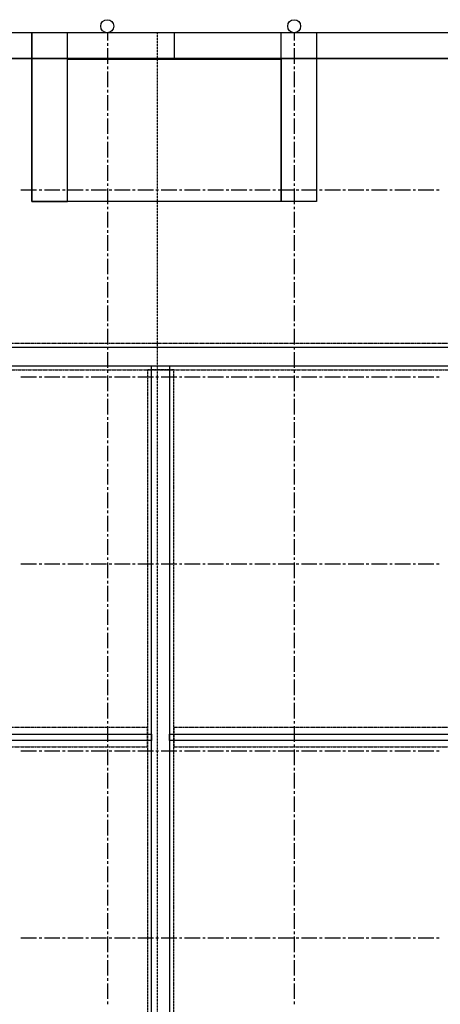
# Model space of a CAD drawing. Extents: x -66955 to 52345, y -20450 to 69550.
# Tile 104 of 132: x -30306 to -14106, y 31645 to 69550. Entities that reach past the tile are written whole.
import ezdxf

# ---------------------------------------------------------------- set-up
doc = ezdxf.new("R2010")
doc.units = 0
doc.header["$MEASUREMENT"] = 0
doc.linetypes.add('DASHED', pattern=[0.75, 0.5, -0.25])
doc.linetypes.add('HIDDEN', pattern=[0.375, 0.25, -0.125])
for name, color, linetype in [('-E2-', 7, 'CONTINUOUS'), ('STRAMIEN--E3-', 7, 'CONTINUOUS'), ('STRAMIEN--E7-', 7, 'CONTINUOUS'), ('VERD1--21-', 7, 'CONTINUOUS'), ('VERD1--32-', 7, 'CONTINUOUS'), ('VERD1--43-', 7, 'CONTINUOUS')]:
    doc.layers.add(name, color=color, linetype=linetype)

# ---------------------------------------------------------------- blocks, each defined once
blk = doc.blocks.new('*O0')
at = {"layer": '-E2-', "color": 7, "linetype": 'CONTINUOUS'}
for points in [[(42000, -89500), (42000, 0), (-76800, 0), (-76800, -89500)], [(-75800, -1000), (41000, -1000), (41000, -79500), (-75800, -79500), (-75800, -1000)], [(41000, -1000), (-75800, -1000), (-75800, -79500), (41000, -79500)]]:
    blk.add_lwpolyline(points, close=True, dxfattribs=at)
blk = doc.blocks.new('A0100S')
at = {"layer": '-E2-', "color": 7, "linetype": 'CONTINUOUS'}
blk.add_blockref('*O0', (-42000, 89500), dxfattribs=at)

msp = doc.modelspace()

# ---------------------------------------------------------------- linework, layer by layer
at = {"layer": 'STRAMIEN--E3-', "color": 251, "linetype": 'DASHED'}
msp.add_line((-25005, 69050), (-25005, -8377.17), dxfattribs=at)
at = {"layer": 'STRAMIEN--E7-', "color": 6, "linetype": 'CONTINUOUS'}
for p, q in [((-26930, 69050), (-26930, 68750)), ((-19730, 69050), (-19730, 68750)), ((-26930, 68650), (-26930, 68550)), ((-19730, 68650), (-19730, 68550)), ((-26930, 68450), (-26930, 68150)), ((-19730, 68450), (-19730, 68150)), ((-26930, 68150), (-26930, 67850)), ((-19730, 68150), (-19730, 67850)), ((-26930, 67750), (-26930, 67650)), ((-26930, 67550), (-26930, 67250)), ((-19730, 67750), (-19730, 67650)), ((-19730, 67550), (-19730, 67250)), ((-26930, 67250), (-26930, 66950)), ((-19730, 67250), (-19730, 66950)), ((-26930, 66850), (-26930, 66750)), ((-19730, 66850), (-19730, 66750)), ((-26930, 66650), (-26930, 66350)), ((-26930, 66350), (-26930, 66050)), ((-19730, 66650), (-19730, 66350)), ((-19730, 66350), (-19730, 66050)), ((-26930, 65950), (-26930, 65850)), ((-26930, 65750), (-26930, 65450)), ((-19730, 65950), (-19730, 65850)), ((-19730, 65750), (-19730, 65450)), ((-26930, 65450), (-26930, 65150)), ((-19730, 65450), (-19730, 65150)), ((-26930, 65050), (-26930, 64950)), ((-26930, 64850), (-26930, 64550)), ((-19730, 65050), (-19730, 64950)), ((-19730, 64850), (-19730, 64550)), ((-26930, 64550), (-26930, 64250)), ((-19730, 64550), (-19730, 64250)), ((-26930, 64150), (-26930, 64050)), ((-19730, 64150), (-19730, 64050)), ((-26930, 63950), (-26930, 63650)), ((-19730, 63950), (-19730, 63650)), ((-26930, 63650), (-26930, 63350)), ((-19730, 63650), (-19730, 63350)), ((-29956, 62985), (-30256, 62985)), ((-29656, 62985), (-29956, 62985)), ((-29456, 62985), (-29556, 62985)), ((-29056, 62985), (-29356, 62985)), ((-28756, 62985), (-29056, 62985)), ((-28556, 62985), (-28656, 62985)), ((-28156, 62985), (-28456, 62985)), ((-27856, 62985), (-28156, 62985)), ((-27656, 62985), (-27756, 62985)), ((-27256, 62985), (-27556, 62985)), ((-26956, 62985), (-27256, 62985)), ((-26930, 63250), (-26930, 63150)), ((-26930, 63050), (-26930, 62750)), ((-26756, 62985), (-26856, 62985)), ((-26356, 62985), (-26656, 62985)), ((-26056, 62985), (-26356, 62985)), ((-25856, 62985), (-25956, 62985)), ((-25456, 62985), (-25756, 62985)), ((-25156, 62985), (-25456, 62985)), ((-24956, 62985), (-25056, 62985)), ((-24556, 62985), (-24856, 62985)), ((-24256, 62985), (-24556, 62985)), ((-24056, 62985), (-24156, 62985)), ((-23656, 62985), (-23956, 62985)), ((-23356, 62985), (-23656, 62985)), ((-23156, 62985), (-23256, 62985)), ((-22756, 62985), (-23056, 62985)), ((-22456, 62985), (-22756, 62985)), ((-22256, 62985), (-22356, 62985)), ((-21856, 62985), (-22156, 62985)), ((-21556, 62985), (-21856, 62985)), ((-21356, 62985), (-21456, 62985)), ((-20956, 62985), (-21256, 62985)), ((-20656, 62985), (-20956, 62985)), ((-20456, 62985), (-20556, 62985)), ((-20056, 62985), (-20356, 62985)), ((-19756, 62985), (-20056, 62985)), ((-19730, 63250), (-19730, 63150)), ((-19730, 63050), (-19730, 62750)), ((-19556, 62985), (-19656, 62985)), ((-19156, 62985), (-19456, 62985)), ((-18856, 62985), (-19156, 62985)), ((-18656, 62985), (-18756, 62985)), ((-18256, 62985), (-18556, 62985)), ((-17956, 62985), (-18256, 62985)), ((-17756, 62985), (-17856, 62985)), ((-17356, 62985), (-17656, 62985)), ((-17056, 62985), (-17356, 62985)), ((-16856, 62985), (-16956, 62985)), ((-16456, 62985), (-16756, 62985)), ((-16156, 62985), (-16456, 62985)), ((-15956, 62985), (-16056, 62985)), ((-15556, 62985), (-15856, 62985)), ((-15256, 62985), (-15556, 62985)), ((-15056, 62985), (-15156, 62985)), ((-14656, 62985), (-14956, 62985)), ((-14356, 62985), (-14656, 62985)), ((-14156, 62985), (-14256, 62985)), ((-26930, 62750), (-26930, 62450)), ((-19730, 62750), (-19730, 62450)), ((-26930, 62350), (-26930, 62250)), ((-19730, 62350), (-19730, 62250)), ((-26930, 62150), (-26930, 61850)), ((-26930, 61850), (-26930, 61550)), ((-19730, 62150), (-19730, 61850)), ((-19730, 61850), (-19730, 61550)), ((-26930, 61450), (-26930, 61350)), ((-19730, 61450), (-19730, 61350)), ((-26930, 61250), (-26930, 60950)), ((-19730, 61250), (-19730, 60950)), ((-26930, 60950), (-26930, 60650)), ((-19730, 60950), (-19730, 60650)), ((-26930, 60550), (-26930, 60450)), ((-26930, 60350), (-26930, 60050)), ((-19730, 60550), (-19730, 60450)), ((-19730, 60350), (-19730, 60050)), ((-26930, 60050), (-26930, 59750)), ((-19730, 60050), (-19730, 59750)), ((-26930, 59650), (-26930, 59550)), ((-19730, 59650), (-19730, 59550)), ((-26930, 59450), (-26930, 59150)), ((-26930, 59150), (-26930, 58850)), ((-19730, 59450), (-19730, 59150)), ((-19730, 59150), (-19730, 58850)), ((-26930, 58750), (-26930, 58650)), ((-26930, 58550), (-26930, 58250)), ((-19730, 58750), (-19730, 58650)), ((-19730, 58550), (-19730, 58250)), ((-26930, 58250), (-26930, 57950)), ((-19730, 58250), (-19730, 57950)), ((-26930, 57850), (-26930, 57750)), ((-26930, 57650), (-26930, 57350)), ((-19730, 57850), (-19730, 57750)), ((-19730, 57650), (-19730, 57350)), ((-26930, 57350), (-26930, 57050)), ((-19730, 57350), (-19730, 57050)), ((-26930, 56950), (-26930, 56850)), ((-19730, 56950), (-19730, 56850)), ((-26930, 56750), (-26930, 56450)), ((-19730, 56750), (-19730, 56450)), ((-26930, 56450), (-26930, 56150)), ((-19730, 56450), (-19730, 56150)), ((-29956, 55785), (-30256, 55785)), ((-29656, 55785), (-29956, 55785)), ((-29456, 55785), (-29556, 55785)), ((-29056, 55785), (-29356, 55785)), ((-28756, 55785), (-29056, 55785)), ((-28556, 55785), (-28656, 55785)), ((-28156, 55785), (-28456, 55785)), ((-27856, 55785), (-28156, 55785)), ((-27656, 55785), (-27756, 55785)), ((-27256, 55785), (-27556, 55785)), ((-26956, 55785), (-27256, 55785)), ((-26930, 56050), (-26930, 55950)), ((-26930, 55850), (-26930, 55550)), ((-26756, 55785), (-26856, 55785)), ((-26356, 55785), (-26656, 55785)), ((-26056, 55785), (-26356, 55785)), ((-25856, 55785), (-25956, 55785)), ((-25456, 55785), (-25756, 55785)), ((-25156, 55785), (-25456, 55785)), ((-24956, 55785), (-25056, 55785)), ((-24556, 55785), (-24856, 55785)), ((-24256, 55785), (-24556, 55785)), ((-24056, 55785), (-24156, 55785)), ((-23656, 55785), (-23956, 55785)), ((-23356, 55785), (-23656, 55785)), ((-23156, 55785), (-23256, 55785)), ((-22756, 55785), (-23056, 55785)), ((-22456, 55785), (-22756, 55785)), ((-22256, 55785), (-22356, 55785)), ((-21856, 55785), (-22156, 55785)), ((-21556, 55785), (-21856, 55785)), ((-21356, 55785), (-21456, 55785)), ((-20956, 55785), (-21256, 55785)), ((-20656, 55785), (-20956, 55785)), ((-20456, 55785), (-20556, 55785)), ((-20056, 55785), (-20356, 55785)), ((-19756, 55785), (-20056, 55785)), ((-19730, 56050), (-19730, 55950)), ((-19730, 55850), (-19730, 55550)), ((-19556, 55785), (-19656, 55785)), ((-19156, 55785), (-19456, 55785)), ((-18856, 55785), (-19156, 55785)), ((-18656, 55785), (-18756, 55785)), ((-18256, 55785), (-18556, 55785)), ((-17956, 55785), (-18256, 55785)), ((-17756, 55785), (-17856, 55785)), ((-17356, 55785), (-17656, 55785)), ((-17056, 55785), (-17356, 55785)), ((-16856, 55785), (-16956, 55785)), ((-16456, 55785), (-16756, 55785)), ((-16156, 55785), (-16456, 55785)), ((-15956, 55785), (-16056, 55785)), ((-15556, 55785), (-15856, 55785)), ((-15256, 55785), (-15556, 55785)), ((-15056, 55785), (-15156, 55785)), ((-14656, 55785), (-14956, 55785)), ((-14356, 55785), (-14656, 55785)), ((-14156, 55785), (-14256, 55785)), ((-26930, 55550), (-26930, 55250)), ((-19730, 55550), (-19730, 55250)), ((-26930, 55150), (-26930, 55050)), ((-19730, 55150), (-19730, 55050)), ((-26930, 54950), (-26930, 54650)), ((-26930, 54650), (-26930, 54350)), ((-19730, 54950), (-19730, 54650)), ((-19730, 54650), (-19730, 54350)), ((-26930, 54250), (-26930, 54150)), ((-19730, 54250), (-19730, 54150)), ((-26930, 54050), (-26930, 53750)), ((-19730, 54050), (-19730, 53750)), ((-26930, 53750), (-26930, 53450)), ((-19730, 53750), (-19730, 53450)), ((-26930, 53350), (-26930, 53250)), ((-26930, 53150), (-26930, 52850)), ((-19730, 53350), (-19730, 53250)), ((-19730, 53150), (-19730, 52850)), ((-26930, 52850), (-26930, 52550)), ((-19730, 52850), (-19730, 52550)), ((-26930, 52450), (-26930, 52350)), ((-19730, 52450), (-19730, 52350)), ((-26930, 52250), (-26930, 51950)), ((-26930, 51950), (-26930, 51650)), ((-19730, 52250), (-19730, 51950)), ((-19730, 51950), (-19730, 51650)), ((-26930, 51550), (-26930, 51450)), ((-26930, 51350), (-26930, 51050)), ((-19730, 51550), (-19730, 51450)), ((-19730, 51350), (-19730, 51050)), ((-26930, 51050), (-26930, 50750)), ((-19730, 51050), (-19730, 50750)), ((-26930, 50650), (-26930, 50550)), ((-26930, 50450), (-26930, 50150)), ((-19730, 50650), (-19730, 50550)), ((-19730, 50450), (-19730, 50150)), ((-26930, 50150), (-26930, 49850)), ((-19730, 50150), (-19730, 49850)), ((-26930, 49750), (-26930, 49650)), ((-19730, 49750), (-19730, 49650)), ((-26930, 49550), (-26930, 49250)), ((-19730, 49550), (-19730, 49250)), ((-26930, 49250), (-26930, 48950)), ((-19730, 49250), (-19730, 48950)), ((-29956, 48585), (-30256, 48585)), ((-29656, 48585), (-29956, 48585)), ((-29456, 48585), (-29556, 48585)), ((-29056, 48585), (-29356, 48585)), ((-28756, 48585), (-29056, 48585)), ((-28556, 48585), (-28656, 48585)), ((-28156, 48585), (-28456, 48585)), ((-27856, 48585), (-28156, 48585)), ((-27656, 48585), (-27756, 48585)), ((-27256, 48585), (-27556, 48585)), ((-26956, 48585), (-27256, 48585)), ((-26930, 48850), (-26930, 48750)), ((-26930, 48650), (-26930, 48350)), ((-26756, 48585), (-26856, 48585)), ((-26356, 48585), (-26656, 48585)), ((-26056, 48585), (-26356, 48585)), ((-25856, 48585), (-25956, 48585)), ((-25456, 48585), (-25756, 48585)), ((-25156, 48585), (-25456, 48585)), ((-24956, 48585), (-25056, 48585)), ((-24556, 48585), (-24856, 48585)), ((-24256, 48585), (-24556, 48585)), ((-24056, 48585), (-24156, 48585)), ((-23656, 48585), (-23956, 48585)), ((-23356, 48585), (-23656, 48585)), ((-23156, 48585), (-23256, 48585)), ((-22756, 48585), (-23056, 48585)), ((-22456, 48585), (-22756, 48585)), ((-22256, 48585), (-22356, 48585)), ((-21856, 48585), (-22156, 48585)), ((-21556, 48585), (-21856, 48585)), ((-21356, 48585), (-21456, 48585)), ((-20956, 48585), (-21256, 48585)), ((-20656, 48585), (-20956, 48585)), ((-20456, 48585), (-20556, 48585)), ((-20056, 48585), (-20356, 48585)), ((-19756, 48585), (-20056, 48585)), ((-19730, 48850), (-19730, 48750)), ((-19730, 48650), (-19730, 48350)), ((-19556, 48585), (-19656, 48585)), ((-19156, 48585), (-19456, 48585)), ((-18856, 48585), (-19156, 48585)), ((-18656, 48585), (-18756, 48585)), ((-18256, 48585), (-18556, 48585)), ((-17956, 48585), (-18256, 48585)), ((-17756, 48585), (-17856, 48585)), ((-17356, 48585), (-17656, 48585)), ((-17056, 48585), (-17356, 48585)), ((-16856, 48585), (-16956, 48585)), ((-16456, 48585), (-16756, 48585)), ((-16156, 48585), (-16456, 48585)), ((-15956, 48585), (-16056, 48585)), ((-15556, 48585), (-15856, 48585)), ((-15256, 48585), (-15556, 48585)), ((-15056, 48585), (-15156, 48585)), ((-14656, 48585), (-14956, 48585)), ((-14356, 48585), (-14656, 48585)), ((-14156, 48585), (-14256, 48585)), ((-26930, 48350), (-26930, 48050)), ((-19730, 48350), (-19730, 48050)), ((-26930, 47950), (-26930, 47850)), ((-19730, 47950), (-19730, 47850)), ((-26930, 47750), (-26930, 47450)), ((-26930, 47450), (-26930, 47150)), ((-19730, 47750), (-19730, 47450)), ((-19730, 47450), (-19730, 47150)), ((-26930, 47050), (-26930, 46950)), ((-19730, 47050), (-19730, 46950)), ((-26930, 46850), (-26930, 46550)), ((-19730, 46850), (-19730, 46550)), ((-26930, 46550), (-26930, 46250)), ((-19730, 46550), (-19730, 46250)), ((-26930, 46150), (-26930, 46050)), ((-26930, 45950), (-26930, 45650)), ((-19730, 46150), (-19730, 46050)), ((-19730, 45950), (-19730, 45650)), ((-26930, 45650), (-26930, 45350)), ((-19730, 45650), (-19730, 45350)), ((-26930, 45250), (-26930, 45150)), ((-19730, 45250), (-19730, 45150)), ((-26930, 45050), (-26930, 44750)), ((-26930, 44750), (-26930, 44450)), ((-19730, 45050), (-19730, 44750)), ((-19730, 44750), (-19730, 44450)), ((-26930, 44350), (-26930, 44250)), ((-19730, 44350), (-19730, 44250)), ((-26930, 44150), (-26930, 43850)), ((-19730, 44150), (-19730, 43850)), ((-26930, 43850), (-26930, 43550)), ((-19730, 43850), (-19730, 43550)), ((-26930, 43450), (-26930, 43350)), ((-26930, 43250), (-26930, 42950)), ((-19730, 43450), (-19730, 43350)), ((-19730, 43250), (-19730, 42950)), ((-26930, 42950), (-26930, 42650)), ((-19730, 42950), (-19730, 42650)), ((-26930, 42550), (-26930, 42450)), ((-19730, 42550), (-19730, 42450)), ((-26930, 42350), (-26930, 42050)), ((-19730, 42350), (-19730, 42050)), ((-26930, 42050), (-26930, 41750)), ((-19730, 42050), (-19730, 41750)), ((-29956, 41385), (-30256, 41385)), ((-29656, 41385), (-29956, 41385)), ((-29456, 41385), (-29556, 41385)), ((-29056, 41385), (-29356, 41385)), ((-28756, 41385), (-29056, 41385)), ((-28556, 41385), (-28656, 41385)), ((-28156, 41385), (-28456, 41385)), ((-27856, 41385), (-28156, 41385)), ((-27656, 41385), (-27756, 41385)), ((-27256, 41385), (-27556, 41385)), ((-26956, 41385), (-27256, 41385)), ((-26930, 41650), (-26930, 41550)), ((-26930, 41450), (-26930, 41150)), ((-26756, 41385), (-26856, 41385)), ((-26356, 41385), (-26656, 41385)), ((-26056, 41385), (-26356, 41385)), ((-25856, 41385), (-25956, 41385)), ((-25456, 41385), (-25756, 41385)), ((-25156, 41385), (-25456, 41385)), ((-24956, 41385), (-25056, 41385)), ((-24556, 41385), (-24856, 41385)), ((-24256, 41385), (-24556, 41385)), ((-24056, 41385), (-24156, 41385)), ((-23656, 41385), (-23956, 41385)), ((-23356, 41385), (-23656, 41385)), ((-23156, 41385), (-23256, 41385)), ((-22756, 41385), (-23056, 41385)), ((-22456, 41385), (-22756, 41385)), ((-22256, 41385), (-22356, 41385)), ((-21856, 41385), (-22156, 41385)), ((-21556, 41385), (-21856, 41385)), ((-21356, 41385), (-21456, 41385)), ((-20956, 41385), (-21256, 41385)), ((-20656, 41385), (-20956, 41385)), ((-20456, 41385), (-20556, 41385)), ((-20056, 41385), (-20356, 41385)), ((-19756, 41385), (-20056, 41385)), ((-19730, 41650), (-19730, 41550)), ((-19730, 41450), (-19730, 41150)), ((-19556, 41385), (-19656, 41385)), ((-19156, 41385), (-19456, 41385)), ((-18856, 41385), (-19156, 41385)), ((-18656, 41385), (-18756, 41385)), ((-18256, 41385), (-18556, 41385)), ((-17956, 41385), (-18256, 41385)), ((-17756, 41385), (-17856, 41385)), ((-17356, 41385), (-17656, 41385)), ((-17056, 41385), (-17356, 41385)), ((-16856, 41385), (-16956, 41385)), ((-16456, 41385), (-16756, 41385)), ((-16156, 41385), (-16456, 41385)), ((-15956, 41385), (-16056, 41385)), ((-15556, 41385), (-15856, 41385)), ((-15256, 41385), (-15556, 41385)), ((-15056, 41385), (-15156, 41385)), ((-14656, 41385), (-14956, 41385)), ((-14356, 41385), (-14656, 41385)), ((-14156, 41385), (-14256, 41385)), ((-26930, 41150), (-26930, 40850)), ((-19730, 41150), (-19730, 40850)), ((-26930, 40750), (-26930, 40650)), ((-19730, 40750), (-19730, 40650)), ((-26930, 40550), (-26930, 40250)), ((-26930, 40250), (-26930, 39950)), ((-19730, 40550), (-19730, 40250)), ((-19730, 40250), (-19730, 39950)), ((-26930, 39850), (-26930, 39750)), ((-19730, 39850), (-19730, 39750)), ((-26930, 39650), (-26930, 39350)), ((-19730, 39650), (-19730, 39350)), ((-26930, 39350), (-26930, 39050)), ((-19730, 39350), (-19730, 39050)), ((-26930, 38950), (-26930, 38850)), ((-26930, 38750), (-26930, 38450)), ((-19730, 38950), (-19730, 38850)), ((-19730, 38750), (-19730, 38450)), ((-26930, 38450), (-26930, 38150)), ((-19730, 38450), (-19730, 38150)), ((-26930, 38050), (-26930, 37950)), ((-19730, 38050), (-19730, 37950)), ((-26930, 37850), (-26930, 37550)), ((-26930, 37550), (-26930, 37250)), ((-19730, 37850), (-19730, 37550)), ((-19730, 37550), (-19730, 37250)), ((-26930, 37150), (-26930, 37050)), ((-19730, 37150), (-19730, 37050)), ((-26930, 36950), (-26930, 36650)), ((-19730, 36950), (-19730, 36650)), ((-26930, 36650), (-26930, 36350)), ((-19730, 36650), (-19730, 36350)), ((-26930, 36250), (-26930, 36150)), ((-26930, 36050), (-26930, 35750)), ((-19730, 36250), (-19730, 36150)), ((-19730, 36050), (-19730, 35750)), ((-26930, 35750), (-26930, 35450)), ((-19730, 35750), (-19730, 35450)), ((-26930, 35350), (-26930, 35250)), ((-19730, 35350), (-19730, 35250)), ((-26930, 35150), (-26930, 34850)), ((-19730, 35150), (-19730, 34850)), ((-26930, 34850), (-26930, 34550)), ((-19730, 34850), (-19730, 34550)), ((-29956, 34185), (-30256, 34185)), ((-29656, 34185), (-29956, 34185)), ((-29456, 34185), (-29556, 34185)), ((-29056, 34185), (-29356, 34185)), ((-28756, 34185), (-29056, 34185)), ((-28556, 34185), (-28656, 34185)), ((-28156, 34185), (-28456, 34185)), ((-27856, 34185), (-28156, 34185)), ((-27656, 34185), (-27756, 34185)), ((-27256, 34185), (-27556, 34185)), ((-26956, 34185), (-27256, 34185)), ((-26930, 34450), (-26930, 34350)), ((-26930, 34250), (-26930, 33950)), ((-26756, 34185), (-26856, 34185)), ((-26356, 34185), (-26656, 34185)), ((-26056, 34185), (-26356, 34185)), ((-25856, 34185), (-25956, 34185)), ((-25456, 34185), (-25756, 34185)), ((-25156, 34185), (-25456, 34185)), ((-24956, 34185), (-25056, 34185)), ((-24556, 34185), (-24856, 34185)), ((-24256, 34185), (-24556, 34185)), ((-24056, 34185), (-24156, 34185)), ((-23656, 34185), (-23956, 34185)), ((-23356, 34185), (-23656, 34185)), ((-23156, 34185), (-23256, 34185)), ((-22756, 34185), (-23056, 34185)), ((-22456, 34185), (-22756, 34185)), ((-22256, 34185), (-22356, 34185)), ((-21856, 34185), (-22156, 34185)), ((-21556, 34185), (-21856, 34185)), ((-21356, 34185), (-21456, 34185)), ((-20956, 34185), (-21256, 34185)), ((-20656, 34185), (-20956, 34185)), ((-20456, 34185), (-20556, 34185)), ((-20056, 34185), (-20356, 34185)), ((-19756, 34185), (-20056, 34185)), ((-19730, 34450), (-19730, 34350)), ((-19730, 34250), (-19730, 33950)), ((-19556, 34185), (-19656, 34185)), ((-19156, 34185), (-19456, 34185)), ((-18856, 34185), (-19156, 34185)), ((-18656, 34185), (-18756, 34185)), ((-18256, 34185), (-18556, 34185)), ((-17956, 34185), (-18256, 34185)), ((-17756, 34185), (-17856, 34185)), ((-17356, 34185), (-17656, 34185)), ((-17056, 34185), (-17356, 34185)), ((-16856, 34185), (-16956, 34185)), ((-16456, 34185), (-16756, 34185)), ((-16156, 34185), (-16456, 34185)), ((-15956, 34185), (-16056, 34185)), ((-15556, 34185), (-15856, 34185)), ((-15256, 34185), (-15556, 34185)), ((-15056, 34185), (-15156, 34185)), ((-14656, 34185), (-14956, 34185)), ((-14356, 34185), (-14656, 34185)), ((-14156, 34185), (-14256, 34185)), ((-26930, 33950), (-26930, 33650)), ((-19730, 33950), (-19730, 33650)), ((-26930, 33550), (-26930, 33450)), ((-19730, 33550), (-19730, 33450)), ((-26930, 33350), (-26930, 33050)), ((-26930, 33050), (-26930, 32750)), ((-19730, 33350), (-19730, 33050)), ((-19730, 33050), (-19730, 32750)), ((-26930, 32650), (-26930, 32550)), ((-19730, 32650), (-19730, 32550)), ((-26930, 32450), (-26930, 32150)), ((-19730, 32450), (-19730, 32150)), ((-26930, 32150), (-26930, 31850)), ((-19730, 32150), (-19730, 31850)), ((-26930, 31750), (-26930, 31650)), ((-19730, 31750), (-19730, 31650))]:
    msp.add_line(p, q, dxfattribs=at)
for centre in [(-26935, 69300), (-19735, 69300)]:
    msp.add_circle(centre, 250.05, dxfattribs=at)
at = {"layer": 'VERD1--21-', "color": 7, "linetype": 'CONTINUOUS'}
for points in [[(-530, 56925), (-49330, 56925), (-49330, 56225), (-530, 56225)], [(-25230, 56225), (-24530, 56225), (-24530, 12225), (-25230, 12225)], [(-51830, 42050), (-25230, 42050), (-25230, 41800), (-51830, 41800)], [(-24530, 42050), (-530, 42050), (-530, 41800), (-24530, 41800)]]:
    msp.add_lwpolyline(points, close=True, dxfattribs=at)
at = {"layer": 'VERD1--32-', "color": 7, "linetype": 'HIDDEN'}
for points in [[(-530, 57080), (-53330, 57080), (-53330, 56070), (-530, 56070)], [(-25385, 56070), (-25385, 12225), (-24375, 12225), (-24375, 56070)], [(-25385, 42295), (-53295, 42295), (-53295, 41555), (-25385, 41555)], [(-530, 42295), (-24375, 42295), (-24375, 41555), (-530, 41555)]]:
    msp.add_lwpolyline(points, close=True, dxfattribs=at)
at = {"layer": 'VERD1--43-', "color": 7, "linetype": 'CONTINUOUS'}
for points in [[(-18870, 69050), (-18870, 62546.16), (-29840, 62546.16), (-29840, 69050)], [(-18870, 69050), (-18870, 62546.16), (-29840, 62546.16), (-29840, 69050)], [(-29840, 69050), (-29840, 62546.16), (-28470, 62546.16), (-28470, 69050)], [(-24355, 69050), (-24355, 68031.16), (-28470, 68031.16), (-28470, 69050)], [(-24355, 69050), (-24355, 68031.16), (-20240, 68031.16), (-20240, 69050)], [(-18870, 69050), (-18870, 62546.16), (-20240, 62546.16), (-20240, 69050)]]:
    msp.add_lwpolyline(points, dxfattribs=at)
msp.add_lwpolyline([(-28470, 68031.16), (-20240, 68031.16), (-20240, 62546.16), (-28470, 62546.16)], close=True, dxfattribs=at)

# ---------------------------------------------------------------- block references
at = {"layer": '-E2-', "color": 7, "linetype": 'CONTINUOUS'}
msp.add_blockref('A0100S', (52345, -20450), dxfattribs=at)

doc.saveas('drawing.dxf')
